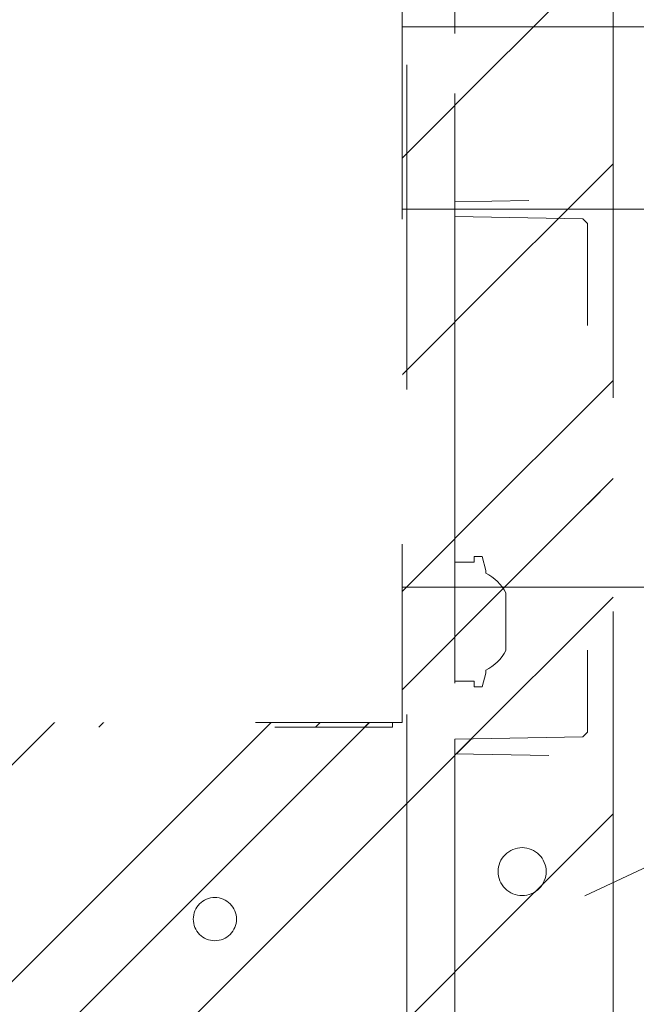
# Model space of a CAD drawing. Header units: inches. Extents: x -471 to -284, y -222 to 20.
# Tile 42 of 54: x -340.96 to -338.43, y 3.54 to 7.58. Entities that reach past the tile are written whole.
import ezdxf

# ---------------------------------------------------------------- set-up
doc = ezdxf.new("R2010")
doc.units = ezdxf.units.IN
doc.header["$LTSCALE"] = 32
doc.header["$MEASUREMENT"] = 0
doc.linetypes.add('Dash Style-1', pattern=[0.083328, 0.041656, -0.041672])
for name, color, linetype, lineweight in [('Black', 7, 'Continuous', 18), ('DashLine', 7, 'Dash Style-1', 13), ('DashLineFill', 7, 'Dash Style-1', 13), ('Drawing', 7, 'Continuous', 18), ('None', 7, 'Continuous', 18), ('SolidLine', 7, 'Continuous', 15)]:
    doc.layers.add(name, color=color, linetype=linetype, lineweight=lineweight)
pattern_1 = [(45, (0, 0), (-1.61301565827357, 1.935715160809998), []), (45, (-1.0608, 1.0608), (-0.4723460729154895, 0.4167612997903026), [])]

# ---------------------------------------------------------------- blocks, each defined once
blk = doc.blocks.new('Group-20')
at = {"layer": 'SolidLine', "flags": 128}
blk.add_lwpolyline([(12.01968503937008, -12.25196850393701), (83.98818897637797, -12.25196850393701), (83.98818897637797, -25.32283464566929, -0.414213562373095), (83.75196850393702, -25.55905511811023), (12.25590551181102, -25.55905511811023, -0.414213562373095), (12.01968503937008, -25.32283464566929), (12.01968503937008, -12.25196850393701)], format="xyb", close=True, dxfattribs=at)
blk = doc.blocks.new('Group-21')
at = {"layer": 'None'}
blk.add_blockref('Group-20', (0, 0), dxfattribs=at)
blk = doc.blocks.new('Group-22')
at = {"layer": 'None'}
blk.add_blockref('Group-21', (0, 0), dxfattribs=at)
blk = doc.blocks.new('SL Overhead (2D)')
at = {"layer": 'None'}
blk.add_blockref('Group-22', (0, 0), dxfattribs=at)
at = {"layer": 'Drawing', "color": 0, "flags": 1}
for tag in ['Tag', 'Catalog', 'Option1', 'Option2', 'Option3', 'Option4', 'Option5', 'Option6', 'Option7', 'Option8', 'Option9', 'Option10', 'Option11', 'Option12', 'Custom', 'FinishGroup', 'Discount', 'Item2', 'Item3', 'Item6', 'Item9', 'Item10', 'Item12', 'Item13', 'Item16', 'Item19', 'Item20', 'Item21', 'Item22', 'Item23', 'Item24', 'Item25', 'Item8', 'Item18', 'Item1', 'Item4', 'Item5', 'Item7', 'Item11', 'Item14', 'Item15', 'Item17']:
    blk.add_attdef(tag, (-57.03083340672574, -138.1878808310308), '', height=0.007086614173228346, dxfattribs=at)
blk = doc.blocks.new('Group-56')
at = {"layer": 'DashLine'}
blk.add_line((71.88976377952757, -12.00787401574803), (55.71716517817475, -19.54928059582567), dxfattribs=at)
at = {"layer": 'SolidLine', "flags": 128}
blk.add_lwpolyline([(54.04527559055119, -11.25984251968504), (71.88976377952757, -11.25984251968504), (71.88976377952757, -12.00787401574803), (54.04527559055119, -12.00787401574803)], close=True, dxfattribs=at)
blk = doc.blocks.new('Group-59')
at = {"layer": 'DashLineFill', "linetype": 'Continuous', "lineweight": 13}
h = blk.add_hatch(dxfattribs=at)
h.set_pattern_fill('Steel', color=253, style=0, pattern_type=2)
h.set_pattern_definition(pattern_1)
h.paths.add_polyline_path([(-2.066929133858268, 1.397637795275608), (2.066929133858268, 1.397637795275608), (2.066929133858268, 0.1377952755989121), (2.106299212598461, 0.1377952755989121), (2.106299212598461, -0.1377952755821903), (2.066929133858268, -0.1377952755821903), (2.066929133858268, -5.275590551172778), (2.106299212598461, -5.275590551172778), (2.106299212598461, -5.55118110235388), (2.066929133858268, -5.55118110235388), (2.066929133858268, -5.82677165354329), (-2.066929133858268, -5.82677165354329), (-2.066929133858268, -5.55118110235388), (-2.106299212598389, -5.55118110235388), (-2.106299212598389, -5.275590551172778), (-2.066929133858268, -5.275590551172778), (-2.066929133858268, -0.1377952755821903), (-2.106299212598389, -0.1377952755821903), (-2.106299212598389, 0.1377952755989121), (-2.066929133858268, 0.1377952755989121)])
at = {"layer": 'DashLineFill', "flags": 128}
blk.add_lwpolyline([(-2.066929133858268, 1.397637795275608), (2.066929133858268, 1.397637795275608), (2.066929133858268, 0.1377952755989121), (2.106299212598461, 0.1377952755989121), (2.106299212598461, -0.1377952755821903), (2.066929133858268, -0.1377952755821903), (2.066929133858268, -5.275590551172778), (2.106299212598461, -5.275590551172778), (2.106299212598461, -5.55118110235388), (2.066929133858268, -5.55118110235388), (2.066929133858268, -5.82677165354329), (-2.066929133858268, -5.82677165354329), (-2.066929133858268, -5.55118110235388), (-2.106299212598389, -5.55118110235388), (-2.106299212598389, -5.275590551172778), (-2.066929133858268, -5.275590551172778), (-2.066929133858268, -0.1377952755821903), (-2.106299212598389, -0.1377952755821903), (-2.106299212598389, 0.1377952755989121), (-2.066929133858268, 0.1377952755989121)], close=True, dxfattribs=at)
blk = doc.blocks.new('TL14_upper_leg (2D)')
at = {"layer": 'SolidLine', "flags": 128}
blk.add_lwpolyline([(2.322834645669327, -5.150007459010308), (2.401574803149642, -5.150007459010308), (2.401574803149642, -5.125984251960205), (2.434055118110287, -5.125984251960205), (2.4493110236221, -5.182920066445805), (2.4493110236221, -5.194495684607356, -0.1579749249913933), (2.531479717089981, -5.27563011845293), (2.531479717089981, -5.511771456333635, -0.1560270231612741), (2.4493110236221, -5.592846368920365), (2.4493110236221, -5.60448150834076), (2.434055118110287, -5.66141732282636), (2.401574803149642, -5.66141732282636), (2.401574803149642, -5.637394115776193), (2.322834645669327, -5.637394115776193)], format="xyb", close=True, dxfattribs=at)
at = {"layer": 'DashLine', "color": 7}
blk.add_blockref('Group-59', (0, 0), dxfattribs=at)
blk = doc.blocks.new('1BRPT9-Bracket (2D)')
at = {"layer": 'DashLineFill', "linetype": 'Continuous', "lineweight": 13}
h = blk.add_hatch(dxfattribs=at)
h.set_pattern_fill('Steel', color=253, style=0, pattern_type=2)
h.set_pattern_definition(pattern_1)
edge = h.paths.add_edge_path()
edge.add_arc((1.677931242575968, -8.488188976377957), 0.2519685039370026, 269.999999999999, 360.0000000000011)
edge.add_line((1.929899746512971, -8.488188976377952), (1.929899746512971, -7.480314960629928))
edge.add_line((1.929899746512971, -7.480314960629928), (2.323600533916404, -7.480314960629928))
edge.add_line((2.323600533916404, -7.480314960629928), (2.323600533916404, 7.461135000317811))
edge.add_line((2.323600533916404, 7.461135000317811), (1.929899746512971, 7.480314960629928))
edge.add_line((1.929899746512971, 7.480314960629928), (1.929899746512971, 8.488188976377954))
edge.add_arc((1.677931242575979, 8.488188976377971), 0.2519685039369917, 359.999999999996, 450.0000000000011)
edge.add_line((1.677931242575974, 8.740157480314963), (-2.32206875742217, 8.740157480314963))
edge.add_line((-2.32206875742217, 8.740157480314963), (-2.32206875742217, -8.74015748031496))
edge.add_line((-2.32206875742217, -8.74015748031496), (1.677931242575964, -8.74015748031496))
h = blk.add_hatch(dxfattribs=at)
h.set_pattern_fill('Steel', color=253, style=0, pattern_type=2)
h.set_pattern_definition(pattern_1)
h.paths.add_polyline_path([(-1.337816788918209, 3.001968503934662), (-1.329134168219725, 3.001541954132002), (-1.320535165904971, 3.000266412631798), (-1.31210259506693, 2.99815416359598), (-1.303917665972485, 2.995225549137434), (-1.296059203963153, 2.991508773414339), (-1.288602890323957, 2.987039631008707), (-1.281620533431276, 2.981861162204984), (-1.275179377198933, 2.97602323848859), (-1.269341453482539, 2.969582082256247), (-1.264162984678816, 2.962599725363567), (-1.259693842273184, 2.955143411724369), (-1.255977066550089, 2.947284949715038), (-1.253048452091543, 2.939100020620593), (-1.250936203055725, 2.930667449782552), (-1.249660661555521, 2.922068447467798), (-1.249234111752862, 2.913385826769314), (-1.249660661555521, 2.90470320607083), (-1.250936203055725, 2.896104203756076), (-1.253048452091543, 2.887671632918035), (-1.255977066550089, 2.87948670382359), (-1.259693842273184, 2.871628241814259), (-1.264162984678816, 2.864171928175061), (-1.269341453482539, 2.857189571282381), (-1.275179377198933, 2.850748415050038), (-1.281620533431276, 2.844910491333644), (-1.288602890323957, 2.839732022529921), (-1.296059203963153, 2.835262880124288), (-1.303917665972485, 2.831546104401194), (-1.31210259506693, 2.828617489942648), (-1.320535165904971, 2.82650524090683), (-1.329134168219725, 2.825229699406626), (-1.337816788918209, 2.824803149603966), (-1.346499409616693, 2.825229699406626), (-1.355098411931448, 2.82650524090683), (-1.363530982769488, 2.828617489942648), (-1.371715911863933, 2.831546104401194), (-1.379574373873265, 2.835262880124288), (-1.387030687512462, 2.839732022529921), (-1.394013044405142, 2.844910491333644), (-1.400454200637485, 2.850748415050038), (-1.40629212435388, 2.857189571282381), (-1.411470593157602, 2.864171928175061), (-1.415939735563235, 2.871628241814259), (-1.419656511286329, 2.87948670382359), (-1.422585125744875, 2.887671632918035), (-1.424697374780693, 2.896104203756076), (-1.425972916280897, 2.90470320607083), (-1.426399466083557, 2.913385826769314), (-1.425972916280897, 2.922068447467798), (-1.424697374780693, 2.930667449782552), (-1.422585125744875, 2.939100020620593), (-1.419656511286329, 2.947284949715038), (-1.415939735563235, 2.955143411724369), (-1.411470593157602, 2.962599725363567), (-1.40629212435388, 2.969582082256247), (-1.400454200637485, 2.97602323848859), (-1.394013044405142, 2.981861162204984), (-1.387030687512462, 2.987039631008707), (-1.379574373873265, 2.991508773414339), (-1.371715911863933, 2.995225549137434), (-1.363530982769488, 2.99815416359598), (-1.355098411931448, 3.000266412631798), (-1.346499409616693, 3.001541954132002)])
h = blk.add_hatch(dxfattribs=at)
h.set_pattern_fill('Steel', color=253, style=0, pattern_type=2)
h.set_pattern_definition(pattern_1)
h.paths.add_polyline_path([(-1.337816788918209, 0.6003937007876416), (-1.329134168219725, 0.599967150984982), (-1.320535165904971, 0.5986916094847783), (-1.31210259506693, 0.5965793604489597), (-1.303917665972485, 0.5936507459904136), (-1.296059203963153, 0.5899339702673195), (-1.288602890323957, 0.5854648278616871), (-1.281620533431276, 0.5802863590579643), (-1.275179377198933, 0.5744484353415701), (-1.269341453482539, 0.5680072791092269), (-1.264162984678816, 0.5610249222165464), (-1.259693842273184, 0.5535686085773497), (-1.255977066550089, 0.5457101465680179), (-1.253048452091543, 0.5375252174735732), (-1.250936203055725, 0.5290926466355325), (-1.249660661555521, 0.520493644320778), (-1.249234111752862, 0.511811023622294), (-1.249660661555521, 0.50312840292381), (-1.250936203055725, 0.4945294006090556), (-1.253048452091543, 0.4860968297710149), (-1.255977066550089, 0.4779119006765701), (-1.259693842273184, 0.4700534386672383), (-1.264162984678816, 0.4625971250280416), (-1.269341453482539, 0.4556147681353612), (-1.275179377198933, 0.449173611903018), (-1.281620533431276, 0.4433356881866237), (-1.288602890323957, 0.4381572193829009), (-1.296059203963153, 0.4336880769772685), (-1.303917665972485, 0.4299713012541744), (-1.31210259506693, 0.4270426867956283), (-1.320535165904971, 0.4249304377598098), (-1.329134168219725, 0.4236548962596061), (-1.337816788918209, 0.4232283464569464), (-1.346499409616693, 0.4236548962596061), (-1.355098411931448, 0.4249304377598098), (-1.363530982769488, 0.4270426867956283), (-1.371715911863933, 0.4299713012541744), (-1.379574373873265, 0.4336880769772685), (-1.387030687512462, 0.4381572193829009), (-1.394013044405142, 0.4433356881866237), (-1.400454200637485, 0.449173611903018), (-1.40629212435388, 0.4556147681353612), (-1.411470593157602, 0.4625971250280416), (-1.415939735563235, 0.4700534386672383), (-1.419656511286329, 0.4779119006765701), (-1.422585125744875, 0.4860968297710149), (-1.424697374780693, 0.4945294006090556), (-1.425972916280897, 0.50312840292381), (-1.426399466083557, 0.511811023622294), (-1.425972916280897, 0.520493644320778), (-1.424697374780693, 0.5290926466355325), (-1.422585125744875, 0.5375252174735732), (-1.419656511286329, 0.5457101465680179), (-1.415939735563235, 0.5535686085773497), (-1.411470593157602, 0.5610249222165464), (-1.40629212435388, 0.5680072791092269), (-1.400454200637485, 0.5744484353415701), (-1.394013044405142, 0.5802863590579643), (-1.387030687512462, 0.5854648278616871), (-1.379574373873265, 0.5899339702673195), (-1.371715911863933, 0.5936507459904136), (-1.363530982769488, 0.5965793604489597), (-1.355098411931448, 0.5986916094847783), (-1.346499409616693, 0.599967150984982)])
h = blk.add_hatch(dxfattribs=at)
h.set_pattern_fill('Steel', color=253, style=0, pattern_type=2)
h.set_pattern_definition(pattern_1)
h.paths.add_polyline_path([(-1.337816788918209, -0.619573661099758), (-1.346499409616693, -0.6191471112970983), (-1.355098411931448, -0.6178715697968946), (-1.363530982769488, -0.615759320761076), (-1.371715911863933, -0.6128307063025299), (-1.379574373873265, -0.6091139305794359), (-1.387030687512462, -0.6046447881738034), (-1.394013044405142, -0.5994663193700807), (-1.400454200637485, -0.5936283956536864), (-1.40629212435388, -0.5871872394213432), (-1.411470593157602, -0.5802048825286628), (-1.415939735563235, -0.572748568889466), (-1.419656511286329, -0.5648901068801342), (-1.422585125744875, -0.5567051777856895), (-1.424697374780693, -0.5482726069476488), (-1.425972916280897, -0.5396736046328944), (-1.426399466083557, -0.5309909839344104), (-1.425972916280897, -0.5223083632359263), (-1.424697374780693, -0.5137093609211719), (-1.422585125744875, -0.5052767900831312), (-1.419656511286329, -0.4970918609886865), (-1.415939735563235, -0.4892333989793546), (-1.411470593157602, -0.481777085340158), (-1.40629212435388, -0.4747947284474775), (-1.400454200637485, -0.4683535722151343), (-1.394013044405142, -0.46251564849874), (-1.387030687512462, -0.4573371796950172), (-1.379574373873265, -0.4528680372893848), (-1.371715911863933, -0.4491512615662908), (-1.363530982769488, -0.4462226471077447), (-1.355098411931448, -0.4441103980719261), (-1.346499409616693, -0.4428348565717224), (-1.337816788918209, -0.4424083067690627), (-1.329134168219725, -0.4428348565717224), (-1.320535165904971, -0.4441103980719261), (-1.31210259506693, -0.4462226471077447), (-1.303917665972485, -0.4491512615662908), (-1.296059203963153, -0.4528680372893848), (-1.288602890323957, -0.4573371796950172), (-1.281620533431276, -0.46251564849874), (-1.275179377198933, -0.4683535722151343), (-1.269341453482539, -0.4747947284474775), (-1.264162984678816, -0.481777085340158), (-1.259693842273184, -0.4892333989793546), (-1.255977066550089, -0.4970918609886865), (-1.253048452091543, -0.5052767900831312), (-1.250936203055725, -0.5137093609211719), (-1.249660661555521, -0.5223083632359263), (-1.249234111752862, -0.5309909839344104), (-1.249660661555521, -0.5396736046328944), (-1.250936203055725, -0.5482726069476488), (-1.253048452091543, -0.5567051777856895), (-1.255977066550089, -0.5648901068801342), (-1.259693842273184, -0.572748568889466), (-1.264162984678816, -0.5802048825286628), (-1.269341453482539, -0.5871872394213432), (-1.275179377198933, -0.5936283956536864), (-1.281620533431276, -0.5994663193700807), (-1.288602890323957, -0.6046447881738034), (-1.296059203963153, -0.6091139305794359), (-1.303917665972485, -0.6128307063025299), (-1.31210259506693, -0.615759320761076), (-1.320535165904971, -0.6178715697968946), (-1.329134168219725, -0.6191471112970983)])
at = {"layer": 'DashLineFill'}
blk.add_line((-2.125218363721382, 8.740157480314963), (-2.125218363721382, -8.74015748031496), dxfattribs=at)
at = {"layer": 'DashLineFill', "flags": 128}
blk.add_lwpolyline([(1.677931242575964, -8.74015748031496, 0.4142135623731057), (1.929899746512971, -8.488188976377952), (1.929899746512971, -7.480314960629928), (2.323600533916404, -7.480314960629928), (2.323600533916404, 7.461135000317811), (1.929899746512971, 7.480314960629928), (1.929899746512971, 8.488188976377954, 0.4142135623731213), (1.677931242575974, 8.740157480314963), (-2.32206875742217, 8.740157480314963), (-2.32206875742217, -8.74015748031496)], format="xyb", close=True, dxfattribs=at)
for points in [[(-1.337816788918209, 3.001968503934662), (-1.329134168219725, 3.001541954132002), (-1.320535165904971, 3.000266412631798), (-1.31210259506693, 2.99815416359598), (-1.303917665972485, 2.995225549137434), (-1.296059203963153, 2.991508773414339), (-1.288602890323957, 2.987039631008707), (-1.281620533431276, 2.981861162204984), (-1.275179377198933, 2.97602323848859), (-1.269341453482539, 2.969582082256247), (-1.264162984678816, 2.962599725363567), (-1.259693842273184, 2.955143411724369), (-1.255977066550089, 2.947284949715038), (-1.253048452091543, 2.939100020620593), (-1.250936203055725, 2.930667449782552), (-1.249660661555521, 2.922068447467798), (-1.249234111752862, 2.913385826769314), (-1.249660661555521, 2.90470320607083), (-1.250936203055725, 2.896104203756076), (-1.253048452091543, 2.887671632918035), (-1.255977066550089, 2.87948670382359), (-1.259693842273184, 2.871628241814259), (-1.264162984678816, 2.864171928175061), (-1.269341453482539, 2.857189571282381), (-1.275179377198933, 2.850748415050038), (-1.281620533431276, 2.844910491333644), (-1.288602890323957, 2.839732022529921), (-1.296059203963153, 2.835262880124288), (-1.303917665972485, 2.831546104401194), (-1.31210259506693, 2.828617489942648), (-1.320535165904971, 2.82650524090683), (-1.329134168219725, 2.825229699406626), (-1.337816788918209, 2.824803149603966), (-1.346499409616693, 2.825229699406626), (-1.355098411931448, 2.82650524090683), (-1.363530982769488, 2.828617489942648), (-1.371715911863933, 2.831546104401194), (-1.379574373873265, 2.835262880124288), (-1.387030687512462, 2.839732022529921), (-1.394013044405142, 2.844910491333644), (-1.400454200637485, 2.850748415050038), (-1.40629212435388, 2.857189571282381), (-1.411470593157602, 2.864171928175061), (-1.415939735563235, 2.871628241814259), (-1.419656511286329, 2.87948670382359), (-1.422585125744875, 2.887671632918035), (-1.424697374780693, 2.896104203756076), (-1.425972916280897, 2.90470320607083), (-1.426399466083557, 2.913385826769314), (-1.425972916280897, 2.922068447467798), (-1.424697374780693, 2.930667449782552), (-1.422585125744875, 2.939100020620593), (-1.419656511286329, 2.947284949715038), (-1.415939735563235, 2.955143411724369), (-1.411470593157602, 2.962599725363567), (-1.40629212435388, 2.969582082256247), (-1.400454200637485, 2.97602323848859), (-1.394013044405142, 2.981861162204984), (-1.387030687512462, 2.987039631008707), (-1.379574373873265, 2.991508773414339), (-1.371715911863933, 2.995225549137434), (-1.363530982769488, 2.99815416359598), (-1.355098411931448, 3.000266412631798), (-1.346499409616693, 3.001541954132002)], [(-1.337816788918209, 0.6003937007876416), (-1.329134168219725, 0.599967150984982), (-1.320535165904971, 0.5986916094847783), (-1.31210259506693, 0.5965793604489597), (-1.303917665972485, 0.5936507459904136), (-1.296059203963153, 0.5899339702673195), (-1.288602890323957, 0.5854648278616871), (-1.281620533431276, 0.5802863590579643), (-1.275179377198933, 0.5744484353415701), (-1.269341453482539, 0.5680072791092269), (-1.264162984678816, 0.5610249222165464), (-1.259693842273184, 0.5535686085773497), (-1.255977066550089, 0.5457101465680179), (-1.253048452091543, 0.5375252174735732), (-1.250936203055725, 0.5290926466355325), (-1.249660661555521, 0.520493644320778), (-1.249234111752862, 0.511811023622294), (-1.249660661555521, 0.50312840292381), (-1.250936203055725, 0.4945294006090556), (-1.253048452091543, 0.4860968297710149), (-1.255977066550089, 0.4779119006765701), (-1.259693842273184, 0.4700534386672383), (-1.264162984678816, 0.4625971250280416), (-1.269341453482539, 0.4556147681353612), (-1.275179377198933, 0.449173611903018), (-1.281620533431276, 0.4433356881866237), (-1.288602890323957, 0.4381572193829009), (-1.296059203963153, 0.4336880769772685), (-1.303917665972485, 0.4299713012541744), (-1.31210259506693, 0.4270426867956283), (-1.320535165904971, 0.4249304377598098), (-1.329134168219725, 0.4236548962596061), (-1.337816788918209, 0.4232283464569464), (-1.346499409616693, 0.4236548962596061), (-1.355098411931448, 0.4249304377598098), (-1.363530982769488, 0.4270426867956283), (-1.371715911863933, 0.4299713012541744), (-1.379574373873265, 0.4336880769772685), (-1.387030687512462, 0.4381572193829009), (-1.394013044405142, 0.4433356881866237), (-1.400454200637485, 0.449173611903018), (-1.40629212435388, 0.4556147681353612), (-1.411470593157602, 0.4625971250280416), (-1.415939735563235, 0.4700534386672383), (-1.419656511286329, 0.4779119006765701), (-1.422585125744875, 0.4860968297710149), (-1.424697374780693, 0.4945294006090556), (-1.425972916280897, 0.50312840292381), (-1.426399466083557, 0.511811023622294), (-1.425972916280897, 0.520493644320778), (-1.424697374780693, 0.5290926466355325), (-1.422585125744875, 0.5375252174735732), (-1.419656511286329, 0.5457101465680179), (-1.415939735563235, 0.5535686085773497), (-1.411470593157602, 0.5610249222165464), (-1.40629212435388, 0.5680072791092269), (-1.400454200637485, 0.5744484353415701), (-1.394013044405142, 0.5802863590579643), (-1.387030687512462, 0.5854648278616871), (-1.379574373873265, 0.5899339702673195), (-1.371715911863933, 0.5936507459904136), (-1.363530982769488, 0.5965793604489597), (-1.355098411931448, 0.5986916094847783), (-1.346499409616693, 0.599967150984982)], [(-1.337816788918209, -0.619573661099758), (-1.346499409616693, -0.6191471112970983), (-1.355098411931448, -0.6178715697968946), (-1.363530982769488, -0.615759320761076), (-1.371715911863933, -0.6128307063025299), (-1.379574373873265, -0.6091139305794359), (-1.387030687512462, -0.6046447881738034), (-1.394013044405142, -0.5994663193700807), (-1.400454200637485, -0.5936283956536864), (-1.40629212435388, -0.5871872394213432), (-1.411470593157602, -0.5802048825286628), (-1.415939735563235, -0.572748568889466), (-1.419656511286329, -0.5648901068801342), (-1.422585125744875, -0.5567051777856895), (-1.424697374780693, -0.5482726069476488), (-1.425972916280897, -0.5396736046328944), (-1.426399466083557, -0.5309909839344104), (-1.425972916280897, -0.5223083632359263), (-1.424697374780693, -0.5137093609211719), (-1.422585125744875, -0.5052767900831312), (-1.419656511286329, -0.4970918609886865), (-1.415939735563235, -0.4892333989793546), (-1.411470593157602, -0.481777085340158), (-1.40629212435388, -0.4747947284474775), (-1.400454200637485, -0.4683535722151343), (-1.394013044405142, -0.46251564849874), (-1.387030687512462, -0.4573371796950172), (-1.379574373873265, -0.4528680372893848), (-1.371715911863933, -0.4491512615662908), (-1.363530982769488, -0.4462226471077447), (-1.355098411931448, -0.4441103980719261), (-1.346499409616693, -0.4428348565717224), (-1.337816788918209, -0.4424083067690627), (-1.329134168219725, -0.4428348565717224), (-1.320535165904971, -0.4441103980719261), (-1.31210259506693, -0.4462226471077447), (-1.303917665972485, -0.4491512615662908), (-1.296059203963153, -0.4528680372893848), (-1.288602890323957, -0.4573371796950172), (-1.281620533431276, -0.46251564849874), (-1.275179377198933, -0.4683535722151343), (-1.269341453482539, -0.4747947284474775), (-1.264162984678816, -0.481777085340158), (-1.259693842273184, -0.4892333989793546), (-1.255977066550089, -0.4970918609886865), (-1.253048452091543, -0.5052767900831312), (-1.250936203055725, -0.5137093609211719), (-1.249660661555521, -0.5223083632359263), (-1.249234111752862, -0.5309909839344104), (-1.249660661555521, -0.5396736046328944), (-1.250936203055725, -0.5482726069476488), (-1.253048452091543, -0.5567051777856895), (-1.255977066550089, -0.5648901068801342), (-1.259693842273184, -0.572748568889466), (-1.264162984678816, -0.5802048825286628), (-1.269341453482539, -0.5871872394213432), (-1.275179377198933, -0.5936283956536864), (-1.281620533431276, -0.5994663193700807), (-1.288602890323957, -0.6046447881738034), (-1.296059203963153, -0.6091139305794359), (-1.303917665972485, -0.6128307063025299), (-1.31210259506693, -0.615759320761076), (-1.320535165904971, -0.6178715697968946), (-1.329134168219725, -0.6191471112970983)]]:
    blk.add_lwpolyline(points, close=True, dxfattribs=at)
blk = doc.blocks.new('1BRPT8_Cover (2D)')
at = {"layer": 'DashLineFill', "linetype": 'Continuous', "lineweight": 13}
h = blk.add_hatch(dxfattribs=at)
h.set_pattern_fill('Steel', color=253, style=0, pattern_type=2)
h.set_pattern_definition(pattern_1)
h.paths.add_polyline_path([(-1.594488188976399, -8.763779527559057), (-2.322834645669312, -8.763779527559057), (-2.322834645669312, -8.751066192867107), (-2.826068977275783, -8.742282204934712), (-2.866441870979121, -8.70280193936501), (-2.866441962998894, -6.672971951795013), (-2.84717538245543, -6.653289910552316), (-2.322834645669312, -6.644137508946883), (-2.322834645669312, -6.584208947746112), (-2.847175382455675, -6.575056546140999), (-2.866441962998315, -6.555374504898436), (-2.866441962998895, -4.468247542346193), (-2.847175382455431, -4.448565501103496), (-2.322834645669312, -4.439413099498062), (-2.322834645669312, -4.37948453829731), (-2.847175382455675, -4.370332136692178), (-2.866441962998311, -4.350650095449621), (-2.866441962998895, -2.263523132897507), (-2.847175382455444, -2.243841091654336), (-2.322834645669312, -2.234688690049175), (-2.322834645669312, -2.174760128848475), (-2.847175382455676, -2.165607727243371), (-2.866441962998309, -2.145925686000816), (-2.866441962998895, -0.05879872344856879), (-2.847175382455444, -0.03911668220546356), (-2.322834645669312, -0.02996428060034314), (-2.322834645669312, 0.02996428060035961), (-2.847175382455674, 0.03911668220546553), (-2.866441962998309, 0.05879872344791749), (-2.866441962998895, 2.145925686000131), (-2.847175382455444, 2.165607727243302), (-2.322834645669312, 2.174760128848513), (-2.322834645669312, 2.234688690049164), (-2.847175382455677, 2.243841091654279), (-2.866441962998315, 2.263523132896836), (-2.866441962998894, 4.350650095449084), (-2.84717538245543, 4.37033213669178), (-2.322834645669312, 4.379484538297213), (-2.322834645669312, 4.439413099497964), (-2.847175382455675, 4.448565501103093), (-2.866441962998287, 4.46824754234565), (-2.865499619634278, 6.55537450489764), (-2.84717538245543, 6.575056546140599), (-2.322834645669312, 6.584208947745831), (-2.322834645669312, 6.644137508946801), (-2.847175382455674, 6.653289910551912), (-2.866441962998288, 6.672971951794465), (-2.866441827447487, 8.702801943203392), (-2.826068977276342, 8.742282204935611), (-1.594488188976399, 8.763779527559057), (-1.594488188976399, 8.858267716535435), (-2.97244094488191, 8.858267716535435), (-2.97244094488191, -8.858267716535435), (-1.594488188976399, -8.858267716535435)])
h = blk.add_hatch(dxfattribs=at)
h.set_pattern_fill('Steel', color=253, style=0, pattern_type=2)
h.set_pattern_definition(pattern_1)
h.paths.add_polyline_path([(-2.322834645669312, 8.858267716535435), (-2.322834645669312, -8.858267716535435), (-2.97244094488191, -8.858267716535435), (-2.97244094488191, 8.858267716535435)])
at = {"layer": 'DashLineFill', "flags": 128}
for points in [[(-1.594488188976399, -8.763779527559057), (-2.322834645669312, -8.763779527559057), (-2.322834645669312, -8.751066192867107), (-2.826068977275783, -8.742282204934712), (-2.866441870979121, -8.70280193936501), (-2.866441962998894, -6.672971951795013), (-2.84717538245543, -6.653289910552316), (-2.322834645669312, -6.644137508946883), (-2.322834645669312, -6.584208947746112), (-2.847175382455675, -6.575056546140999), (-2.866441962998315, -6.555374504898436), (-2.866441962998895, -4.468247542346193), (-2.847175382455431, -4.448565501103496), (-2.322834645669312, -4.439413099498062), (-2.322834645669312, -4.37948453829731), (-2.847175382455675, -4.370332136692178), (-2.866441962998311, -4.350650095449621), (-2.866441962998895, -2.263523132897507), (-2.847175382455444, -2.243841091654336), (-2.322834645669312, -2.234688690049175), (-2.322834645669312, -2.174760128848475), (-2.847175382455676, -2.165607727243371), (-2.866441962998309, -2.145925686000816), (-2.866441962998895, -0.05879872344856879), (-2.847175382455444, -0.03911668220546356), (-2.322834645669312, -0.02996428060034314), (-2.322834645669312, 0.02996428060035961), (-2.847175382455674, 0.03911668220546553), (-2.866441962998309, 0.05879872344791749), (-2.866441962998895, 2.145925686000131), (-2.847175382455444, 2.165607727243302), (-2.322834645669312, 2.174760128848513), (-2.322834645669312, 2.234688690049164), (-2.847175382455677, 2.243841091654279), (-2.866441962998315, 2.263523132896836), (-2.866441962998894, 4.350650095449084), (-2.84717538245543, 4.37033213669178), (-2.322834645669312, 4.379484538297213), (-2.322834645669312, 4.439413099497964), (-2.847175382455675, 4.448565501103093), (-2.866441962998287, 4.46824754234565), (-2.865499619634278, 6.55537450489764), (-2.84717538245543, 6.575056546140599), (-2.322834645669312, 6.584208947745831), (-2.322834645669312, 6.644137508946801), (-2.847175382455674, 6.653289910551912), (-2.866441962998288, 6.672971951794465), (-2.866441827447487, 8.702801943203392), (-2.826068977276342, 8.742282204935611), (-1.594488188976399, 8.763779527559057), (-1.594488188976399, 8.858267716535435), (-2.97244094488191, 8.858267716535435), (-2.97244094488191, -8.858267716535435), (-1.594488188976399, -8.858267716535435)], [(-2.322834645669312, 8.858267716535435), (-2.322834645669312, -8.858267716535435), (-2.97244094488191, -8.858267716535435), (-2.97244094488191, 8.858267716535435)]]:
    blk.add_lwpolyline(points, close=True, dxfattribs=at)
at = {"layer": 'SolidLine', "flags": 128}
blk.add_lwpolyline([(-2.500000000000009, 2.718503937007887), (-2.500473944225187, 2.708856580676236), (-2.501891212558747, 2.699302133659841), (-2.504238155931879, 2.68993261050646), (-2.507492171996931, 2.680838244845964), (-2.511621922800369, 2.672106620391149), (-2.516587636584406, 2.663821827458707), (-2.522341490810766, 2.656063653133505), (-2.528828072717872, 2.648906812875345), (-2.535984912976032, 2.642420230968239), (-2.543743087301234, 2.636666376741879), (-2.552027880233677, 2.631700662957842), (-2.560759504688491, 2.627570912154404), (-2.569853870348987, 2.624316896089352), (-2.579223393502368, 2.621969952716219), (-2.588777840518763, 2.620552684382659), (-2.598425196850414, 2.620078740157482), (-2.608072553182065, 2.620552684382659), (-2.61762700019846, 2.621969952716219), (-2.626996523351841, 2.624316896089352), (-2.636090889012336, 2.627570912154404), (-2.644822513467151, 2.631700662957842), (-2.653107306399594, 2.636666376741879), (-2.660865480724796, 2.642420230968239), (-2.668022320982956, 2.648906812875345), (-2.674508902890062, 2.656063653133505), (-2.680262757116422, 2.663821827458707), (-2.685228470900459, 2.672106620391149), (-2.689358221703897, 2.680838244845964), (-2.692612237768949, 2.68993261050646), (-2.694959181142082, 2.699302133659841), (-2.696376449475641, 2.708856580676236), (-2.696850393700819, 2.718503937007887), (-2.696376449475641, 2.728151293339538), (-2.694959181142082, 2.737705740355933), (-2.692612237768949, 2.747075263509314), (-2.689358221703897, 2.756169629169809), (-2.685228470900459, 2.764901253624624), (-2.680262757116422, 2.773186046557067), (-2.674508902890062, 2.780944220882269), (-2.668022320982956, 2.788101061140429), (-2.660865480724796, 2.794587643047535), (-2.653107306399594, 2.800341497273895), (-2.644822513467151, 2.805307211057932), (-2.636090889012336, 2.80943696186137), (-2.626996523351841, 2.812690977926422), (-2.61762700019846, 2.815037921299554), (-2.608072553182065, 2.816455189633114), (-2.598425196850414, 2.816929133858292), (-2.588777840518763, 2.816455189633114), (-2.579223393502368, 2.815037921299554), (-2.569853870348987, 2.812690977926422), (-2.560759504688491, 2.80943696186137), (-2.552027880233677, 2.805307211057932), (-2.543743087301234, 2.800341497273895), (-2.535984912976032, 2.794587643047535), (-2.528828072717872, 2.788101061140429), (-2.522341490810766, 2.780944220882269), (-2.516587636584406, 2.773186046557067), (-2.511621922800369, 2.764901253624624), (-2.507492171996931, 2.756169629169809), (-2.504238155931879, 2.747075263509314), (-2.501891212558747, 2.737705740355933), (-2.500473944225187, 2.728151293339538)], close=True, dxfattribs=at)
blk = doc.blocks.new('SlateLegLocator-L2')
at = {"color": 255, "linetype": 'Dash Style-1', "lineweight": 5}
blk.add_wipeout([(-2.106299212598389, 1.3779527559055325), (2.10629921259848, 1.3779527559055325), (2.10629921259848, -5.807086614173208), (-2.106299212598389, -5.807086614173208)], dxfattribs=at).dxf.layer = 'Black'
at = {"layer": 'Black', "linetype": 'Dash Style-1', "lineweight": 5, "flags": 128}
blk.add_lwpolyline([(-2.106299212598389, 1.377952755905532), (2.106299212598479, 1.377952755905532), (2.106299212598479, -5.807086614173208), (-2.106299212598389, -5.807086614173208)], close=True, dxfattribs=at)
blk = doc.blocks.new('Group-83')
at = {"layer": 'None', "color": 7, "rotation": 180}
for name in ['1BRPT8_Cover (2D)', '1BRPT9-Bracket (2D)']:
    blk.add_blockref(name, (62.99212598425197, -12.00787401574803), dxfattribs=at)
at = {"layer": 'None', "color": 7}
blk.add_blockref('TL14_upper_leg (2D)', (62.99212598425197, -8.30708661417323), dxfattribs=at)
blk.add_blockref('SlateLegLocator-L2', (62.99212598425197, -8.30708661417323), dxfattribs=at)
blk = doc.blocks.new('Group-87')
at = {"layer": 'None'}
blk.add_blockref('Group-56', (0, 0), dxfattribs=at)
blk.add_blockref('Group-83', (0, 0), dxfattribs=at)
blk = doc.blocks.new('SL Credenza Desk (2D)')
at = {"layer": 'None'}
blk.add_blockref('Group-87', (0, 0), dxfattribs=at)
at = {"layer": 'Drawing', "color": 0, "flags": 1}
for tag in ['Tag', 'Catalog', 'Option1', 'Option2', 'Option3', 'Option4', 'Option5', 'Option6', 'Option7', 'Option8', 'Option9', 'Option10', 'Option11', 'Option12', 'Custom', 'FinishGroup', 'Discount', 'Item2', 'Item3', 'Item6', 'Item9', 'Item10', 'Item12', 'Item13', 'Item16', 'Item19', 'Item20', 'Item21', 'Item22', 'Item23', 'Item24', 'Item25', 'Item8', 'Item18', 'Item1', 'Item4', 'Item5', 'Item7', 'Item11', 'Item14', 'Item15', 'Item17']:
    blk.add_attdef(tag, (-44.99146332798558, 3.308073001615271), '', height=0.007086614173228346, dxfattribs=at)

msp = doc.modelspace()

# ---------------------------------------------------------------- block references
at = {"layer": 'Drawing'}
msp.add_blockref('SL Overhead (2D)', (-416.4999999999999, 30.81496062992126), dxfattribs=at)

# ---------------------------------------------------------------- next in the draw order: block references
msp.add_blockref('SL Credenza Desk (2D)', (-404.4901574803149, 18.81496062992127), dxfattribs=at)

doc.saveas('drawing.dxf')
